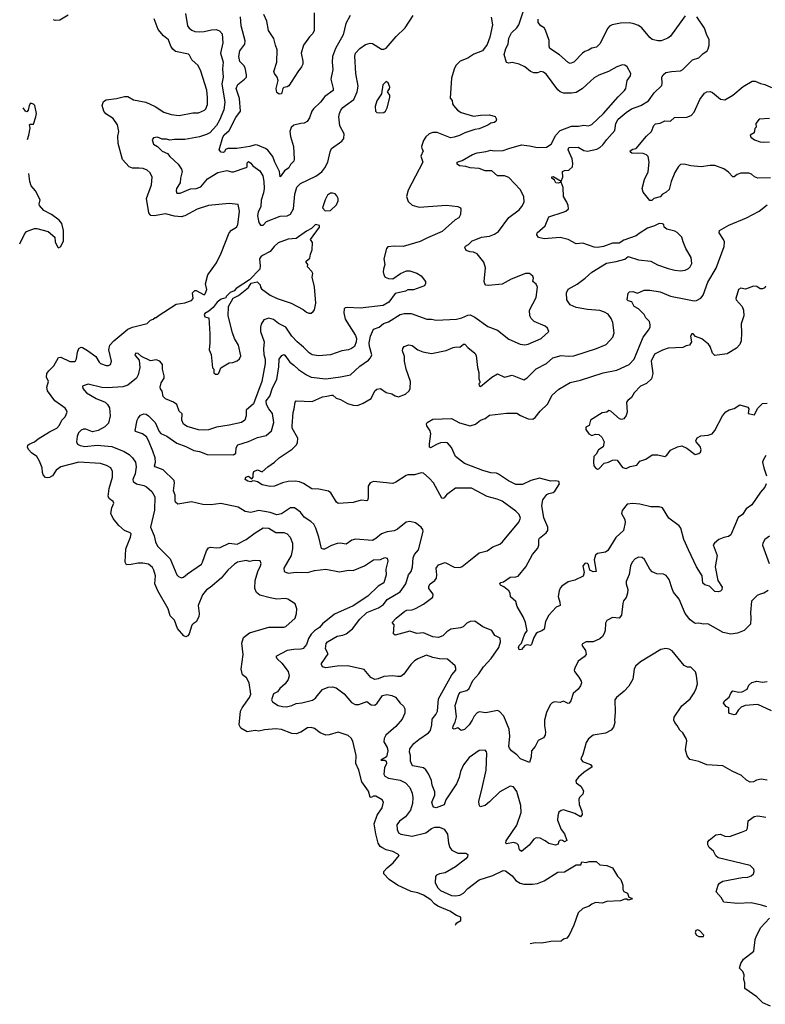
# Model space of a CAD drawing. Extents: x 2087054 to 2277909, y 548907 to 753496.
# Tile 129 of 256: x 2104154 to 2110709, y 622346 to 631009. Entities that reach past the tile are written whole.
import ezdxf

# ---------------------------------------------------------------- set-up
doc = ezdxf.new("R2010")
doc.units = 0

msp = doc.modelspace()

# ---------------------------------------------------------------- linework, layer by layer
at = {"layer": '0CON20XD'}
for points in [[(2105325, 627212.9), (2105287.6, 627307.6), (2105269.1, 627339.1), (2105234.6, 627364.6), (2105173.3, 627385), (2105168.8, 627395), (2105186, 627485), (2105195, 627503.3), (2105215, 627528.8), (2105245, 627542), (2105265, 627537.5), (2105285, 627524.2), (2105344, 627465), (2105379.2, 627385), (2105395, 627367.5), (2105448.8, 627345), (2105534.6, 627284.6), (2105615, 627254.5), (2105685, 627217.5), (2105735, 627208.8), (2105802.6, 627182.6), (2106035, 627179.5), (2106052.8, 627195), (2106058.2, 627241.8), (2106072.4, 627267.6), (2106165, 627297.1), (2106245, 627333.8), (2106321.2, 627351.2), (2106367.6, 627392.4), (2106387.1, 627465), (2106376.7, 627545), (2106344.1, 627584.1), (2106324.7, 627625), (2106321.1, 627655), (2106352.3, 627697.7), (2106375, 627771.4), (2106413.8, 627845), (2106432.4, 627955), (2106435, 628023.3), (2106457.5, 628055), (2106475, 628062.9), (2106485, 628056.9), (2106527.5, 627995), (2106565, 627970.5), (2106605, 627931.1), (2106675, 627884.4), (2106717.5, 627865), (2106845, 627849.2), (2106975, 627865.7), (2107062.5, 627885), (2107145, 627961.1), (2107221.4, 628015), (2107239.4, 628035), (2107250.3, 628059.7), (2107228.7, 628135), (2107227.2, 628165), (2107238.4, 628225), (2107263.1, 628286.9), (2107314.5, 628305.5), (2107353.3, 628335), (2107395, 628350), (2107497.5, 628415), (2107535, 628423.2), (2107595, 628423.8), (2107734.3, 628375.7), (2107775, 628375.6), (2107815, 628366.5), (2107995.4, 628374.6), (2108040, 628385), (2108095, 628410.5), (2108115, 628411.5), (2108155, 628391.1), (2108269.8, 628309.8), (2108355, 628277.5), (2108455, 628197.1), (2108555, 628153.1), (2108595, 628148.6), (2108625, 628155.6), (2108738.8, 628205), (2108807.5, 628265), (2108795, 628296.7), (2108772.7, 628312.7), (2108676.2, 628355), (2108650.9, 628380.9), (2108639.2, 628405), (2108637.1, 628455), (2108695.5, 628565), (2108705.5, 628655), (2108695, 628681.2), (2108666.7, 628705), (2108670, 628735), (2108664.2, 628754.2), (2108635.7, 628775.7), (2108600, 628775), (2108475, 628727.8), (2108395, 628681.9), (2108275, 628670), (2108253.3, 628673.3), (2108242, 628685), (2108237.5, 628705), (2108247.8, 628825), (2108234.4, 628875), (2108175, 628948), (2108145, 628962.5), (2108115.8, 628965.8), (2108079.3, 628979.3), (2108066.2, 629005), (2108072.4, 629017.6), (2108098.6, 629031.4), (2108130.8, 629065), (2108165, 629074.7), (2108215, 629094.5), (2108285, 629104.4), (2108328, 629122), (2108362.5, 629145), (2108455, 629268.6), (2108544, 629335), (2108570, 629365), (2108588, 629405), (2108586.2, 629455), (2108554.2, 629515), (2108455, 629620), (2108415, 629635.5), (2108355, 629636.4), (2108305, 629680), (2108245, 629680.3), (2108195, 629700.4), (2108115.5, 629705.5), (2108075, 629718.1), (2108020, 629725), (2107999.3, 629739.3), (2108000, 629755), (2108045, 629771.2), (2108135, 629823.1), (2108175, 629839.4), (2108255, 629848.6), (2108295, 629860), (2108325, 629854.3), (2108405, 629859.5), (2108453.3, 629875), (2108565, 629908.1), (2108635, 629900.8), (2108706.1, 629883.9), (2108785, 629887.5), (2108826, 629915), (2108867.4, 629992.6), (2108905, 630035.5), (2109005, 630072.5), (2109067.4, 630072.6), (2109115, 630080.8), (2109155, 630075.8), (2109185, 630085.8), (2109287.3, 630185), (2109415, 630330.5), (2109470.8, 630385), (2109484, 630405), (2109494, 630475), (2109522.9, 630515), (2109527.5, 630535), (2109493.9, 630593.9), (2109475, 630610), (2109455, 630613.3), (2109404.4, 630595.6), (2109330, 630555), (2109245, 630521.4), (2109205, 630498.6), (2109171.5, 630468.5), (2109098.1, 630401.9), (2109045, 630369.1), (2109005, 630362.1), (2108935, 630363.6), (2108905.2, 630375.2), (2108885, 630391.2), (2108785, 630525.7), (2108758.3, 630548.3), (2108735, 630554.4), (2108705, 630542.9), (2108675, 630542.9), (2108643.6, 630553.6), (2108595.4, 630595.4), (2108545, 630619.2), (2108485, 630634), (2108455, 630626), (2108433, 630633), (2108414.5, 630704.5), (2108427.5, 630755), (2108448.8, 630795), (2108453.8, 630846.2), (2108477.1, 630892.9), (2108525, 630938.9), (2108542.7, 630965), (2108593.6, 631115)], [(2104581.3, 631048.7), (2104505.5, 631004.5), (2104465, 631001.1), (2104449.5, 631009.5)], [(2105612, 631065), (2105630, 630955), (2105643.8, 630935), (2105668.5, 630918.5), (2105695, 630906.7), (2105735, 630902.2), (2105775, 630904.5), (2105841.3, 630921.3), (2105882.2, 630922.2), (2105911.4, 630911.4), (2105932.9, 630885), (2105940.9, 630805), (2105920.6, 630715), (2105943.2, 630635), (2105936.4, 630576.4), (2105942.5, 630505), (2105930.3, 630445), (2105957.3, 630285), (2105950, 630215), (2105911.4, 630125), (2105885, 630079.6), (2105825.5, 630015), (2105795, 629998.5), (2105735, 629978.1), (2105605, 629954.4), (2105515, 629956.7), (2105475, 629948.8), (2105445, 629957.5), (2105405, 629959.5), (2105365, 629976.2), (2105330, 629970), (2105317.6, 629952.4), (2105329.4, 629915), (2105365, 629892.7), (2105405, 629851.6), (2105452, 629832), (2105473.3, 629805), (2105547.4, 629737.4), (2105577.7, 629695), (2105582, 629675), (2105567.3, 629615), (2105565.4, 629575), (2105532.3, 629525), (2105528.2, 629505), (2105535, 629484.4), (2105565, 629482.2), (2105655, 629520), (2105705, 629525.4), (2105745, 629540), (2105805, 629608.1), (2105894.7, 629665.3), (2105975, 629683.3), (2106015, 629670.6), (2106035, 629672.2), (2106145, 629709.2), (2106153.8, 629715), (2106155, 629750), (2106165, 629761.2), (2106185, 629748), (2106202.2, 629722.2), (2106265, 629679.2), (2106291.1, 629635), (2106301.2, 629585), (2106303.1, 629525), (2106297.7, 629485), (2106278, 629422), (2106274.4, 629365), (2106250, 629315), (2106244.1, 629285), (2106255, 629223.8), (2106272.3, 629202.3), (2106295, 629201.8), (2106325, 629233.6), (2106445, 629280.9), (2106505, 629284.6), (2106535, 629297.8), (2106560, 629345), (2106572, 629475), (2106589.4, 629535), (2106621.9, 629568.1), (2106758.3, 629631.7), (2106809.9, 629670.1), (2106836.2, 629705), (2106862.3, 629755), (2106882.1, 629847.9), (2106894.5, 629875.5), (2106985, 629942), (2107002.5, 629965), (2107006, 630005), (2106968.6, 630075), (2106958.6, 630155), (2106964.4, 630185), (2106978, 630212), (2106995, 630235.7), (2107019.2, 630255), (2107092.3, 630307.7), (2107122.1, 630375), (2107130, 630425), (2107108.8, 630535), (2107101.1, 630688.9), (2107106.9, 630715), (2107143, 630757), (2107195, 630790.8), (2107235, 630804), (2107255, 630800), (2107335, 630750.8), (2107355, 630749.2), (2107375, 630758), (2107465, 630862), (2107543, 630937), (2107614.2, 631045)], [(2107059.2, 631045), (2107022.5, 630975), (2106997.7, 630875), (2106930, 630755), (2106903.8, 630685), (2106901.1, 630635), (2106907.9, 630572.1), (2106888.8, 630485), (2106910.8, 630405), (2106910.8, 630385), (2106837.3, 630332.7), (2106797.4, 630282.6), (2106735.6, 630225), (2106721.9, 630205), (2106702.9, 630145), (2106682.5, 630115), (2106655, 630098.5), (2106625, 630097.1), (2106565, 630081.1), (2106539.7, 630060.3), (2106528.9, 630025), (2106535, 629982.5), (2106560.4, 629895), (2106567.2, 629782.8), (2106564.3, 629765), (2106535.4, 629734.6), (2106520, 629705), (2106481.5, 629678.5), (2106445, 629628), (2106436.8, 629675), (2106396, 629756), (2106379.6, 629805), (2106335, 629860), (2106315, 629876.2), (2106245, 629906.5), (2106225, 629908.5), (2106175.9, 629894.1), (2106063.3, 629876.7), (2105983.7, 629876.3), (2105964, 629866), (2105954.4, 629845.6), (2105945, 629840), (2105924, 629845), (2105907.8, 629865), (2105938.5, 629975), (2105952.2, 629995), (2105996, 630034), (2106055, 630147.5), (2106095.5, 630205), (2106085.3, 630315), (2106057.5, 630405), (2106071.2, 630438.8), (2106131.4, 630485), (2106147.3, 630505), (2106148.5, 630525), (2106135, 630586.2), (2106125.6, 630605), (2106090.2, 630640.2), (2106080.6, 630685), (2106089.4, 630735), (2106134.2, 630795), (2106135.8, 630824.2), (2106101.2, 630955), (2106095.4, 631035)], [(2108300.3, 631030.3), (2108310.6, 630965), (2108287.1, 630855), (2108265, 630791.2), (2108222.5, 630735), (2108146.2, 630705), (2108095, 630672.2), (2108026.6, 630643.4), (2107988, 630605), (2107972.5, 630575), (2107950, 630495), (2107938.3, 630318.3), (2107957, 630297), (2107958.3, 630268.3), (2107967.5, 630255), (2108004.1, 630214.1), (2108035, 630192), (2108145, 630161.2), (2108205, 630170), (2108285, 630171.2), (2108335, 630156.7), (2108345.9, 630134.1), (2108340, 630115), (2108325, 630103.8), (2108295, 630100), (2108269.7, 630080.3), (2108195, 630048), (2108155, 630041.9), (2108066.9, 630013.1), (2108020.8, 629990.8), (2107975, 629974.7), (2107940.8, 629970.8), (2107825, 630015.8), (2107785, 630017.5), (2107753.8, 630005), (2107725, 629978), (2107705, 629946.7), (2107687.5, 629895), (2107689.2, 629875), (2107700, 629855), (2107681.7, 629808.3), (2107698.1, 629755), (2107569.1, 629510.9), (2107556, 629455), (2107569.5, 629409.5), (2107605, 629376.2), (2107665, 629361.1), (2107905, 629378), (2108006.1, 629366.1), (2108030, 629355), (2108033.3, 629345), (2108028.8, 629295), (2108015, 629266.7), (2107982.7, 629247.3), (2107868, 629145), (2107739.6, 629090.4), (2107675, 629059.1), (2107525, 629013.1), (2107445, 629017.1), (2107390, 629010), (2107377.8, 628995), (2107355.5, 628905), (2107363.4, 628856.6), (2107351.1, 628815), (2107350.9, 628790.9), (2107354.3, 628764.3), (2107366.7, 628745), (2107395, 628731.4), (2107435, 628728.8), (2107503.2, 628776.8), (2107555, 628800.8), (2107585, 628799.4), (2107645, 628780), (2107684, 628755), (2107721.2, 628705), (2107723, 628687), (2107713, 628667), (2107615, 628631.9), (2107567, 628633), (2107545, 628621.2), (2107455, 628600), (2107400, 628525), (2107348.8, 628495), (2107148.3, 628471.7), (2107031.9, 628478.1), (2107015.8, 628474.2), (2107005.8, 628464.2), (2107005, 628430), (2107015.6, 628375), (2107105, 628232), (2107115.3, 628205.3), (2107113.5, 628175), (2107098.9, 628135), (2107071.2, 628115), (2107045, 628103.6), (2106985, 628094.5), (2106885, 628060), (2106785, 628052.5), (2106725, 628061.2), (2106698.5, 628078.5), (2106649.5, 628129.5), (2106593.3, 628175), (2106547.1, 628225), (2106492.7, 628302.7), (2106430, 628335), (2106385, 628372.5), (2106345, 628382.5), (2106300.5, 628369.5), (2106278.2, 628331.8), (2106270.9, 628305), (2106269.6, 628265), (2106302.9, 628175), (2106296.2, 628113.8), (2106300.8, 628065)], [(2106741.7, 631068.3), (2106743.3, 630915), (2106730.7, 630889.3), (2106701.2, 630858.8), (2106650, 630785), (2106629.4, 630715), (2106642.9, 630645), (2106642.2, 630617.8), (2106632.2, 630595), (2106598.7, 630551.3), (2106521.2, 630428.8), (2106505, 630418), (2106475, 630413.3), (2106466.7, 630405), (2106455, 630357.5), (2106435, 630353.8), (2106415, 630370), (2106410, 630405), (2106427.5, 630475), (2106418, 630505), (2106393.1, 630535), (2106388.9, 630555), (2106414.5, 630635.5), (2106418.8, 630745), (2106401.4, 630785), (2106388.6, 630845), (2106341.2, 630915), (2106325.8, 630995), (2106301.5, 631055)], [(2106335, 627076.2), (2106394.3, 627115.7), (2106436, 627155), (2106548.1, 627231.9), (2106583.1, 627265), (2106595.6, 627285), (2106598.9, 627328.9), (2106550.8, 627415), (2106548, 627435), (2106557, 627553), (2106567.1, 627585), (2106574.4, 627645), (2106583.3, 627655), (2106725, 627650.6), (2106815, 627692.5), (2106855, 627695.7), (2106895, 627707.1), (2106906.2, 627705), (2106935, 627680.6), (2106975, 627668.6), (2107035, 627632.2), (2107085, 627617.5), (2107124.3, 627615.7), (2107174.3, 627635.7), (2107244, 627675), (2107275.8, 627744.2), (2107295, 627760), (2107325, 627763.8), (2107375, 627728), (2107425, 627716.7), (2107455, 627700), (2107485, 627692.5), (2107545, 627713.3), (2107577.3, 627742.7), (2107585.8, 627765), (2107590, 627825), (2107552.9, 627935), (2107537.5, 628005), (2107536, 628045), (2107518.6, 628095), (2107522, 628115), (2107535, 628133.8), (2107575, 628148), (2107605, 628144), (2107655.7, 628105.7), (2107697.9, 628087.9), (2107775, 628071.4), (2107902.3, 628097.7), (2107965, 628125.8), (2107995, 628130.8), (2108025, 628127.5), (2108054.5, 628155.5), (2108066.7, 628155), (2108094.3, 628124.3), (2108155, 628076.7), (2108165.8, 628055.8), (2108177.9, 627947.9), (2108189.2, 627905), (2108189.3, 627849.3), (2108200, 627825), (2108200, 627815), (2108190, 627805), (2108195, 627790), (2108205, 627782.5), (2108305, 627864), (2108355, 627893.8), (2108415, 627863.6), (2108483.2, 627883.2), (2108585, 627842), (2108615, 627858.8), (2108693.6, 627936.4), (2108785, 627985.6), (2108841.2, 628035), (2108915, 628055.5), (2108975, 628049.5), (2109025, 628051.9), (2109224.6, 628115.4), (2109309.6, 628150.4), (2109370, 628215), (2109380, 628255), (2109369.2, 628345), (2109355, 628380), (2109327.4, 628417.4), (2109296.7, 628436.7), (2109255, 628450.8), (2109145, 628460), (2109045, 628476.5), (2108995, 628500), (2108965.5, 628545), (2108962.7, 628605), (2108975, 628639.2), (2109055, 628681.9), (2109124.5, 628735.5), (2109185, 628787.5), (2109312, 628868), (2109397.9, 628882.1), (2109475, 628903.3), (2109505, 628926.7), (2109595, 628895.7), (2109703.4, 628883.4), (2109761.7, 628851.7), (2109855, 628819.4), (2109915, 628805.7), (2109965, 628800), (2110005, 628805.7), (2110035, 628819.2), (2110049.2, 628835), (2110062.5, 628865), (2110058.3, 628918.3), (2110011.9, 628995), (2109986.5, 629055), (2109976.9, 629096.9), (2109935, 629137.5), (2109915, 629148.9), (2109842.5, 629165), (2109821.2, 629185), (2109816.8, 629206.8), (2109804.5, 629214.5), (2109777.1, 629217.1), (2109735, 629194.4), (2109675, 629174.5), (2109601.7, 629128.3), (2109575, 629107.8), (2109465, 629070), (2109425, 629044.4), (2109365, 629044.3), (2109286.4, 629013.6), (2109234.5, 629005.5), (2109205, 629007.8), (2109105, 629041.9), (2109045, 629037.8), (2108975, 629076.5), (2108905, 629093.6), (2108765, 629081.4), (2108713.9, 629093.9), (2108700, 629115), (2108704, 629135), (2108772.9, 629195), (2108805, 629274.2), (2108933.3, 629315), (2108956.2, 629325), (2108978, 629345), (2108975.7, 629375), (2108965, 629403.3), (2108933.9, 629453.9), (2108932.5, 629532.5), (2108915, 629580), (2108887.7, 629572.3), (2108867.5, 629575), (2108857, 629597), (2108832.5, 629615), (2108833.8, 629626.2), (2108845, 629629.2), (2108915, 629590), (2108928.1, 629625), (2108926.7, 629675), (2108945, 629683.8), (2108982.5, 629685), (2109013.3, 629715), (2109016.1, 629743.9), (2109010, 629785), (2108975.8, 629865), (2108982.5, 629885), (2109065, 629887.8), (2109115, 629858.9), (2109145, 629853.5), (2109228.6, 629871.4), (2109255, 629885.6), (2109281.5, 629908.5), (2109315, 629955.7), (2109387, 630033), (2109393.9, 630095), (2109416.7, 630135), (2109485.8, 630194.2), (2109534.3, 630225.7), (2109616.4, 630253.7), (2109683.1, 630295), (2109732.7, 630365), (2109799.1, 630430.9), (2109803.5, 630446.5), (2109800.6, 630505), (2109811.8, 630525), (2109835, 630543.8), (2109885.6, 630554.4), (2109965, 630560), (2109985, 630570), (2110068, 630655), (2110125, 630672.5), (2110160.4, 630709.6), (2110197.5, 630735), (2110207, 630753), (2110216.7, 630785), (2110216.2, 630835), (2110194.2, 630874.2), (2110176, 630935), (2110106.2, 631035)], [(2110005, 631043.3), (2109875, 630864), (2109852.4, 630847.6), (2109795, 630824.5), (2109765, 630823.8), (2109715, 630836.2), (2109693.9, 630853.9), (2109625, 630937.1), (2109595, 630957.1), (2109553.4, 630973.4), (2109515, 630981.9), (2109435, 630980), (2109362.5, 630965), (2109338.3, 630951.7), (2109323.8, 630935), (2109253.7, 630796.3), (2109225, 630767.1), (2109185, 630759.2), (2109155, 630740), (2109121.3, 630728.7), (2109101.2, 630715), (2109025, 630636.2), (2108995, 630623.8), (2108975, 630634), (2108900.5, 630700.5), (2108815.7, 630755.7), (2108808, 630775), (2108810, 630825), (2108777.8, 630917.8), (2108765, 630938.8), (2108735, 630956), (2108711.4, 630985), (2108712.7, 631015)], [(2107988.4, 623041.2), (2107986, 623045), (2107997.5, 623062.5), (2108031.2, 623085), (2108033, 623113), (2107995, 623128), (2107935, 623164.3), (2107829.3, 623209.3), (2107799.9, 623229.9), (2107767.3, 623265), (2107705, 623306.8), (2107655, 623326.7), (2107595, 623340), (2107475.3, 623395.3), (2107403.1, 623445), (2107356.7, 623495), (2107356.7, 623515), (2107383.4, 623546.6), (2107438, 623592), (2107490, 623655), (2107478.3, 623668.3), (2107435, 623690), (2107375, 623705.6), (2107339.2, 623725), (2107324.4, 623735), (2107305.6, 623765), (2107284.4, 623845), (2107270.9, 623935), (2107298.2, 624011.8), (2107339.4, 624075), (2107352, 624125), (2107340, 624145), (2107285, 624176.7), (2107265, 624176.7), (2107245, 624165.7), (2107235, 624170), (2107220.5, 624220.5), (2107162.5, 624305), (2107135.5, 624405), (2107109.4, 624465), (2107112.9, 624535), (2107082.3, 624662.3), (2107069.2, 624689.2), (2107041.7, 624711.7), (2106955, 624740), (2106875, 624715.8), (2106845, 624714.2), (2106795, 624734.2), (2106745, 624772), (2106715, 624782.5), (2106685, 624777.5), (2106625, 624740.6), (2106585, 624727.1), (2106545, 624730), (2106455, 624762.9), (2106405, 624770), (2106305, 624762.5), (2106255, 624750.8), (2106225, 624755.6), (2106155, 624742.5), (2106096.7, 624775), (2106084.2, 624805), (2106095.6, 624925), (2106108.9, 624955), (2106174, 625045), (2106186, 625075), (2106172, 625175), (2106148.3, 625218.3), (2106114, 625245), (2106101.4, 625295), (2106120, 625425), (2106106.1, 625523.9), (2106121.2, 625575), (2106175, 625615.8), (2106345, 625664), (2106475, 625664.2), (2106495, 625670.8), (2106576.1, 625743.9), (2106588.8, 625785), (2106590, 625825), (2106575, 625870), (2106511.7, 625911.7), (2106486.9, 625916.9), (2106415, 625912.2), (2106355, 625921.9), (2106265, 625946.9), (2106235, 625970), (2106221.5, 626005), (2106223.5, 626075), (2106248.1, 626155), (2106272, 626205), (2106275.8, 626225.8), (2106267.3, 626247.3), (2106215, 626250), (2106175, 626243.3), (2106145, 626251.2), (2106070, 626235), (2106041.7, 626218.3), (2105985, 626166), (2105926.2, 626095), (2105827.2, 626012.8), (2105795.6, 625994.4), (2105760.2, 625949.8), (2105724.2, 625855), (2105732.5, 625785), (2105730, 625755), (2105705, 625710), (2105677.5, 625695), (2105667.7, 625682.3), (2105644.5, 625605.5), (2105631.8, 625588.2), (2105615, 625578.6), (2105597, 625587), (2105541.8, 625651.8), (2105515, 625726.7), (2105475.6, 625765.6), (2105458.1, 625825), (2105368.2, 625985), (2105342.2, 626045), (2105346.9, 626115), (2105334.4, 626165), (2105320.5, 626190.5), (2105285, 626217.5), (2105235, 626228.5), (2105195, 626228.5), (2105132.5, 626215), (2105093.8, 626213.8), (2105080.5, 626235), (2105087.5, 626355), (2105129.2, 626455), (2105134.3, 626485), (2105125.4, 626495.4), (2105075, 626514.7), (2105025, 626559.7), (2104975, 626620), (2104954.8, 626665), (2104964.2, 626715.8), (2104982, 626755), (2104975, 626768.8), (2104943, 626793), (2104932.7, 626815), (2104940, 626885), (2104970.6, 626985), (2104970, 627035), (2104953.8, 627065), (2104918, 627088), (2104865, 627105.6), (2104675, 627116.7), (2104515, 627074.2), (2104475.4, 627044.6), (2104440.9, 626995), (2104415, 626981.1), (2104395, 626977.3), (2104381.8, 626981.8), (2104361.5, 627005), (2104355.3, 627025.3), (2104350.7, 627065), (2104327.5, 627125), (2104305, 627165.5), (2104257.9, 627197.9), (2104234.4, 627225), (2104223.3, 627245), (2104225.4, 627264.6), (2104236, 627275), (2104285, 627294.4), (2104315, 627321.9), (2104415, 627384.4), (2104481.4, 627415), (2104505, 627442.5), (2104525.6, 627485), (2104554.3, 627515), (2104570.8, 627555), (2104566, 627575), (2104552.6, 627592.6), (2104461.9, 627655), (2104399.4, 627745), (2104393, 627777), (2104407.5, 627825), (2104388.6, 627865), (2104391.9, 627895), (2104409.3, 627920.7), (2104455, 627964), (2104495, 628037.8), (2104515, 628041.5), (2104595, 628003.3), (2104635, 628002.2), (2104645, 628007.5), (2104654.4, 628025), (2104660.5, 628085), (2104675, 628115.8), (2104695, 628128), (2104705, 628126), (2104748.9, 628098.9), (2104823.8, 628045), (2104851.2, 627995), (2104863.3, 627985), (2104915, 627966.2), (2104935, 627966.7), (2104952.5, 627975), (2104962, 628005), (2104938.6, 628105), (2104946, 628145), (2104981.2, 628185), (2105104.6, 628285.4), (2105145.4, 628304.6), (2105275, 628337.5), (2105303.9, 628366.1), (2105327, 628373), (2105345, 628390), (2105355, 628390), (2105370, 628405), (2105530, 628505), (2105605, 628517.5), (2105665, 628540), (2105680, 628555), (2105673, 628607), (2105693, 628627), (2105705, 628627.5), (2105775, 628590), (2105785, 628597.5), (2105800, 628635), (2105786.4, 628686.4), (2105808.1, 628765), (2105885, 628870), (2105925.3, 628954.7), (2105995.8, 629135), (2106015, 629158.5), (2106058.9, 629185), (2106072.2, 629205), (2106087.1, 629325), (2106075, 629382.5), (2105995, 629392), (2105814.5, 629375.5), (2105715, 629342.9), (2105606.2, 629285), (2105574.6, 629275.4), (2105515, 629280), (2105435, 629301.5), (2105335, 629283.8), (2105307.1, 629287.1), (2105289.2, 629309.2), (2105269.5, 629435), (2105311.9, 629555), (2105318.8, 629625), (2105302.3, 629662.3), (2105275, 629686.2), (2105240.3, 629700.3), (2105205, 629703.3), (2105145, 629704.4), (2105115, 629715.7), (2105058.7, 629778.7), (2105018.7, 629918.7), (2105016.5, 629985), (2105024.4, 630025), (2105013.4, 630083.4), (2104975, 630141.2), (2104912.5, 630182.5), (2104893.9, 630203.9), (2104878.2, 630255), (2104889.5, 630290.5), (2104915, 630304.3), (2105005, 630316), (2105075, 630334.2), (2105105, 630334), (2105155, 630304.3), (2105263.9, 630283.9), (2105345, 630246), (2105420, 630195), (2105485, 630174.4), (2105555, 630165.7), (2105675, 630188.6), (2105725, 630191.1), (2105777.6, 630212.4), (2105790, 630225), (2105805.5, 630264.5), (2105804.3, 630325), (2105797.9, 630387.9), (2105745.8, 630555.8), (2105723.3, 630605), (2105666.2, 630655), (2105647.5, 630697.5), (2105637.3, 630707.3), (2105525, 630730), (2105499.3, 630749.2), (2105482.7, 630775), (2105461.4, 630831.4), (2105417.9, 630867.9), (2105372.2, 630922.2), (2105335, 631016.7)], [(2107315, 630188.8), (2107355, 630193.8), (2107370, 630205), (2107385.9, 630234.1), (2107408.8, 630325), (2107406.7, 630345), (2107387.5, 630375), (2107405, 630400), (2107406.7, 630415), (2107392.5, 630455), (2107375, 630466.7), (2107346.7, 630435), (2107334.1, 630355.9), (2107293.3, 630296.7), (2107278.8, 630245), (2107283.3, 630205), (2107293.9, 630193.9), (2107315, 630188.8)], [(2110755, 629618.8), (2110644.4, 629614.4), (2110615, 629626.2), (2110589.4, 629649.4), (2110565, 629659.2), (2110495, 629658), (2110463, 629647), (2110435, 629626.2), (2110425, 629626.2), (2110385, 629668), (2110345, 629698), (2110266.8, 629726.8), (2110225, 629727.8), (2110145, 629715.5), (2110055, 629724.5), (2109995, 629738.6), (2109965, 629736), (2109945, 629716.7), (2109912.9, 629665), (2109882.2, 629585), (2109864.3, 629515), (2109838.3, 629491.7), (2109805.5, 629474.5), (2109785, 629452), (2109730, 629435), (2109711.7, 629418.3), (2109695, 629420), (2109635, 629490.6), (2109626.9, 629523.1), (2109646.8, 629603.2), (2109679.7, 629670.3), (2109687.5, 629755), (2109680.6, 629805), (2109665, 629820.6), (2109635, 629831.1), (2109535, 629836.2), (2109523.3, 629845), (2109521.2, 629855), (2109545, 629871.4), (2109575, 629876.2), (2109664.4, 629985.6), (2109710, 630025), (2109730.3, 630079.7), (2109745, 630092), (2109785, 630100), (2109825, 630120), (2109875, 630115.7), (2109910.9, 630149.1), (2110018.8, 630151.2), (2110057.5, 630165), (2110083.3, 630195), (2110132.7, 630307.3), (2110175, 630364.2), (2110195, 630374), (2110225, 630376.2), (2110245, 630370), (2110315, 630310.8), (2110355, 630304.3), (2110425, 630345.8), (2110515, 630422.9), (2110595, 630469.2), (2110619.7, 630469.7), (2110667.7, 630447.7), (2110705, 630440), (2110765, 630414.2)], [(2104222.1, 629954.1), (2104235.5, 629994.5), (2104246.7, 630055), (2104240, 630085), (2104245, 630090), (2104275, 630090), (2104296.2, 630155), (2104300, 630185), (2104287.5, 630255), (2104275, 630267.5), (2104250, 630275), (2104237.5, 630255), (2104227, 630213), (2104215, 630200), (2104203.6, 630203.6), (2104185.2, 630232.6)], [(2110745, 630140.6), (2110655, 630133.3), (2110627.5, 630095), (2110630, 630065), (2110618.3, 630051.7), (2110612.5, 630015), (2110577, 629993), (2110582, 629975), (2110615, 629951.4), (2110665, 629934), (2110691.4, 629931.4), (2110746, 629934)], [(2104153.8, 629038.4), (2104195, 629122.5), (2104212.5, 629145), (2104285, 629171.2), (2104305, 629171.2), (2104405, 629146.7), (2104463.3, 629095), (2104464.3, 629055), (2104485, 629010), (2104495, 629002.9), (2104514, 629015), (2104540, 629065), (2104538.1, 629155), (2104525, 629216.2), (2104501.2, 629245), (2104433.8, 629295), (2104365, 629330), (2104327.1, 629375), (2104324, 629386), (2104332.5, 629425), (2104293.3, 629505), (2104255, 629547.5), (2104243.1, 629585), (2104233.2, 629657.5)], [(2106838.3, 629328.3), (2106885, 629330), (2106939.3, 629380.7), (2106953.3, 629415), (2106953.3, 629435), (2106940.7, 629460.7), (2106926.1, 629476.1), (2106905, 629483.8), (2106885, 629483.3), (2106860, 629465), (2106840, 629425), (2106817.5, 629355), (2106838.3, 629328.3)], [(2110010.9, 628550.9), (2110085, 628537.1), (2110105, 628539.2), (2110141.7, 628558.3), (2110164.5, 628585.5), (2110205, 628698.8), (2110276.2, 628823.8), (2110348.8, 629015), (2110350, 629055), (2110343.3, 629075), (2110303.8, 629135), (2110306.7, 629155), (2110388.3, 629201.7), (2110544.3, 629265.7), (2110655.7, 629324.3), (2110725, 629381.2)], [(2105895, 627890), (2105905, 627900), (2105923.6, 627946.4), (2105995, 627990), (2106027, 627993), (2106065, 628007.5), (2106087.5, 628025), (2106099.3, 628050.7), (2106078.8, 628145), (2106043, 628203), (2106023.3, 628255), (2105988, 628405), (2105990, 628485), (2106032, 628558), (2106076.1, 628583.9), (2106165.9, 628654.1), (2106189.5, 628690.5), (2106241.7, 628701.7), (2106267, 628677), (2106270, 628655), (2106280.5, 628640.5), (2106355.8, 628585.8), (2106416.8, 628556.8), (2106540, 628515), (2106645, 628458.8), (2106675, 628436.7), (2106697, 628427), (2106715, 628427.5), (2106735, 628441.2), (2106745, 628456.7), (2106758.9, 628515), (2106745, 628660), (2106726, 628745), (2106730, 628775), (2106721.2, 628795), (2106683.8, 628835), (2106686.4, 628856.4), (2106673.3, 628875), (2106673.3, 628885), (2106705, 628910), (2106710, 628945), (2106726.2, 628985), (2106729.3, 629049.3), (2106710, 629075), (2106790, 629185), (2106788.3, 629198.3), (2106753.9, 629206.1), (2106718.3, 629171.7), (2106675, 629148), (2106585.9, 629084.1), (2106515, 629077.5), (2106426.2, 629045), (2106392, 629015), (2106355, 628970), (2106287.5, 628935), (2106275, 628922.5), (2106262.5, 628905), (2106267.5, 628845), (2106263.8, 628815), (2106175, 628720), (2106057, 628643), (2106040, 628625), (2106005, 628610), (2105970, 628575), (2105965, 628562.5), (2105925, 628550), (2105890, 628525), (2105855, 628477.5), (2105816.2, 628443.8), (2105782.5, 628425), (2105776.7, 628415), (2105782.5, 628395), (2105816.7, 628385), (2105826.1, 628246.1), (2105826.7, 628165), (2105820, 628105), (2105837.5, 628065), (2105850, 627945), (2105860, 627935), (2105861.7, 627901.7), (2105875, 627890), (2105895, 627890)], [(2110715.6, 626925), (2110705, 626896.7), (2110667.4, 626852.6), (2110589.7, 626740.3), (2110542.5, 626705), (2110510, 626655), (2110471.2, 626628.8), (2110405, 626476.7), (2110385, 626462), (2110343.8, 626453.8), (2110300, 626435), (2110263.3, 626405), (2110252.3, 626387.7), (2110287.1, 626295), (2110268.6, 626195), (2110292.8, 626075), (2110330, 626015), (2110326.6, 625993.4), (2110315, 625980), (2110294.5, 625974.5), (2110265, 625978.5), (2110220, 626025), (2110176.7, 626036.7), (2110160.8, 626050.8), (2110154, 626115), (2110105.6, 626195.6), (2110033.5, 626345), (2109994.4, 626435), (2109966, 626535), (2109953.3, 626555), (2109862.1, 626622.1), (2109804.4, 626714.4), (2109775, 626724.3), (2109702.6, 626722.6), (2109607.6, 626747.6), (2109545, 626754), (2109495, 626746.7), (2109449.5, 626690.5), (2109444, 626665), (2109473, 626613), (2109478.6, 626585), (2109462.9, 626515), (2109396, 626454), (2109325, 626340), (2109305, 626324), (2109235, 626312.5), (2109215, 626297.5), (2109204.4, 626255.6), (2109221.2, 626155), (2109195, 626152.7), (2109165.8, 626165), (2109155.8, 626215), (2109145, 626225.8), (2109125, 626228.8), (2109104, 626205), (2109116, 626145), (2109107.7, 626112.3), (2109035, 626077.5), (2108975, 626064), (2108921.2, 626025), (2108905, 626006.2), (2108895.8, 625985), (2108889.2, 625935), (2108904, 625885), (2108905.9, 625854.1), (2108869.5, 625840.5), (2108805, 625770), (2108775.8, 625715), (2108763.9, 625646.1), (2108745, 625631.2), (2108705, 625618.8), (2108695, 625610), (2108675, 625573.3), (2108655, 625511.2), (2108645, 625504), (2108615, 625508.8), (2108596.4, 625503.6), (2108565, 625466.7), (2108544.2, 625464.2), (2108540, 625485), (2108545, 625503.3), (2108566.2, 625523.8), (2108594, 625605), (2108616.8, 625633.2), (2108601.4, 625705), (2108581.4, 625755), (2108528.6, 625845), (2108515, 625890), (2108470.3, 625930.3), (2108466.5, 625965), (2108455.7, 625985), (2108410, 626020), (2108380, 626035), (2108376.7, 626045), (2108385, 626056.7), (2108406.1, 626063.9), (2108465, 626103.8), (2108515, 626106.2), (2108535.8, 626114.2), (2108603.9, 626196.1), (2108661.1, 626305), (2108710.7, 626359.3), (2108717.8, 626385), (2108717.1, 626435), (2108725, 626448.8), (2108782.5, 626495), (2108797.8, 626515), (2108796.7, 626545), (2108763.2, 626626.8), (2108745.4, 626735), (2108754.7, 626785.3), (2108789.4, 626830.6), (2108805, 626840.6), (2108845, 626849.4), (2108859.4, 626860.6), (2108898.5, 626925), (2108894, 626945), (2108867.9, 626952.1), (2108825, 626950), (2108725, 626975.3), (2108648, 626955), (2108575, 626920.4), (2108515, 626920.7), (2108451.8, 626951.8), (2108365, 627011.5), (2108345, 627018.9), (2108295, 627022.7), (2108225, 627043.3), (2108064.2, 627104.2), (2107984.7, 627164.7), (2107950.6, 627245), (2107913.8, 627285), (2107895, 627290.5), (2107853.3, 627285), (2107817.4, 627272.6), (2107765, 627241.2), (2107758.3, 627248.3), (2107756.2, 627276.2), (2107769.2, 627365), (2107761.5, 627391.5), (2107732.9, 627435), (2107730.6, 627455), (2107735.7, 627464.3), (2107787.5, 627495), (2107951.3, 627501.3), (2108020.9, 627460.9), (2108115, 627436.5), (2108160.5, 627449.5), (2108204.7, 627485.3), (2108245, 627501.5), (2108285, 627528.9), (2108433, 627547), (2108525, 627546.2), (2108556.4, 627526.4), (2108625, 627497.5), (2108665, 627494), (2108685, 627508.8), (2108729.4, 627565), (2108793.5, 627626.5), (2108835, 627705.7), (2108892.6, 627757.4), (2108995, 627817.8), (2109083.6, 627836.4), (2109285, 627902.2), (2109405, 627925.6), (2109513.3, 627975), (2109556.1, 628023.9), (2109634.5, 628215), (2109683.4, 628276.6), (2109695.7, 628305), (2109697.1, 628325), (2109690, 628355), (2109658.8, 628385), (2109643.8, 628415), (2109593.3, 628465), (2109556.4, 628486.4), (2109535, 628528), (2109505, 628534.3), (2109496.2, 628545), (2109503.6, 628603.6), (2109515, 628614), (2109545, 628618.8), (2109585, 628603.8), (2109645, 628630), (2109695, 628630.8), (2109785, 628615.7), (2109875, 628575.5), (2110010.9, 628550.9)], [(2110712.5, 628665), (2110705, 628648.8), (2110685, 628640.5), (2110665, 628641.5), (2110635, 628661.4), (2110605.6, 628664.4), (2110535, 628639.2), (2110495, 628648.6), (2110474.2, 628635), (2110450, 628555), (2110452.5, 628545), (2110506, 628485), (2110517.1, 628455), (2110520, 628405), (2110497.1, 628332.9), (2110501.2, 628255), (2110496.4, 628185), (2110485, 628152.5), (2110455, 628118.5), (2110375, 628069.1), (2110265, 628056), (2110246, 628075), (2110224.6, 628134.6), (2110210, 628155), (2110151.1, 628201.1), (2110095, 628220.8), (2110075, 628244.3), (2110064, 628246), (2110050.6, 628225), (2110060, 628175), (2110043.6, 628146.4), (2110015, 628140), (2109985, 628123.8), (2109855, 628117.9), (2109805, 628103.1), (2109735, 628065.8), (2109704.5, 628005), (2109719.5, 627895), (2109709.3, 627850.7), (2109665, 627809.4), (2109611.9, 627785), (2109555.6, 627725), (2109534.3, 627685), (2109499.8, 627660.2), (2109488.6, 627645), (2109494.2, 627555), (2109485, 627526.7), (2109465, 627498.8), (2109445, 627492), (2109428.8, 627498.8), (2109352.5, 627565), (2109335, 627570), (2109315, 627557.5), (2109275, 627550), (2109172.5, 627485), (2109160, 627440), (2109130, 627425), (2109130, 627405), (2109156.7, 627365), (2109185, 627350), (2109215, 627362.5), (2109245, 627360), (2109273.3, 627335), (2109293.3, 627295), (2109285, 627252.5), (2109243.8, 627225), (2109223, 627187), (2109203, 627167), (2109197.5, 627115), (2109202.5, 627085), (2109215, 627067.5), (2109233.6, 627053.6), (2109245, 627056.7), (2109292.3, 627107.7), (2109330, 627115), (2109366.1, 627133.9), (2109395, 627138), (2109406.7, 627135), (2109455, 627070), (2109485, 627060), (2109521.7, 627078.3), (2109580, 627090), (2109605, 627125.8), (2109658.3, 627141.7), (2109715, 627182.2), (2109765, 627181.2), (2109826.2, 627165), (2109845, 627178.1), (2109877.2, 627222.8), (2109938, 627252), (2109975, 627259.2), (2110020.7, 627240.7), (2110092.5, 627185), (2110125, 627191.2), (2110140, 627205), (2110146, 627225), (2110136.2, 627255), (2110102.5, 627295), (2110100, 627305), (2110110.7, 627329.3), (2110143, 627347), (2110206.4, 627353.6), (2110242.5, 627365), (2110266, 627395), (2110332, 627525), (2110361.7, 627558.3), (2110392.3, 627577.7), (2110435, 627587.5), (2110485, 627620), (2110555, 627600), (2110563.3, 627585), (2110560, 627545), (2110615, 627532.5), (2110641.2, 627588.8), (2110685, 627632.5), (2110725, 627636.7)], [(2106300.8, 628065), (2106311.5, 628021.5), (2106312.8, 627985), (2106284.1, 627825), (2106209.3, 627630.7), (2106146, 627575), (2106145.7, 627524.3), (2106133, 627487), (2106103.4, 627466.6), (2105995, 627440.9), (2105884.7, 627425.3), (2105815, 627401.8), (2105775, 627396.4), (2105725, 627401.8), (2105625, 627430.5), (2105595, 627450.8), (2105579.5, 627485), (2105581.1, 627541.1), (2105555, 627566.2), (2105535.4, 627625), (2105505.8, 627645), (2105434.7, 627674.7), (2105415.4, 627695.4), (2105405, 627740), (2105390.3, 627760.3), (2105387.5, 627775), (2105398.6, 627815), (2105423.1, 627855), (2105423.1, 627875), (2105410, 627935), (2105409.2, 627975), (2105385, 628005.8), (2105355, 628017.8), (2105305, 628007.5), (2105225.7, 628045.7), (2105195, 628072.5), (2105175, 628076.2), (2105166.2, 628065), (2105169.2, 628055), (2105203.3, 628015), (2105208.8, 627948.8), (2105196.4, 627883.6), (2105180.6, 627855), (2105105, 627792.3), (2105061.7, 627778.3), (2104925, 627770.4), (2104875, 627772.9), (2104755, 627801.1), (2104710.8, 627789.2), (2104706.4, 627783.6), (2104710, 627765), (2104740.8, 627725), (2104827.4, 627677.4), (2104903.9, 627643.9), (2104925.4, 627625), (2104943.1, 627595), (2104948.7, 627525), (2104935, 627460.8), (2104903.7, 627426.3), (2104845, 627395.9), (2104795, 627384.6), (2104734.3, 627405.7), (2104715, 627406.9), (2104695, 627399.2), (2104670.8, 627375), (2104657.6, 627342.4), (2104654.3, 627295), (2104660.8, 627275), (2104685, 627262.1), (2104725, 627253.8), (2104835, 627267.3), (2104965, 627253.3), (2105070.9, 627210.8), (2105115, 627184.5), (2105144.7, 627154.7), (2105171.8, 627115), (2105177.3, 627075), (2105168.7, 627015), (2105149.4, 626965), (2105150.8, 626945), (2105181.2, 626925), (2105245, 626911.8), (2105269.1, 626899.1), (2105315, 626857.5), (2105342.6, 626812.6), (2105339.1, 626695), (2105304.6, 626544.6), (2105335, 626466.7), (2105346.7, 626415), (2105366.5, 626376.5), (2105476.3, 626266.3), (2105535, 626124), (2105549.1, 626109.1), (2105575, 626100), (2105595, 626103.1), (2105628.6, 626135), (2105751.5, 626218.5), (2105762.2, 626235), (2105795.7, 626335), (2105815, 626362.5), (2105835, 626368.5), (2105885, 626362.3), (2105915, 626365.9), (2105995, 626403.1), (2106065, 626395.3), (2106145, 626436.2), (2106223.1, 626495), (2106295, 626537.3), (2106345, 626536.7), (2106405, 626496.5), (2106475, 626498.5), (2106505.8, 626485), (2106532.2, 626455), (2106553.3, 626405), (2106552.7, 626352.7), (2106541.2, 626295), (2106476.2, 626185), (2106480.5, 626155), (2106515, 626138.2), (2106585, 626147.9), (2106684.8, 626145.2), (2106745, 626163.8), (2106845, 626173.8), (2106965, 626150.4), (2107045, 626167.3), (2107085.5, 626164.5), (2107185.3, 626204.7), (2107263.6, 626256.4), (2107325, 626260), (2107365, 626276.2), (2107385, 626272.5), (2107390, 626245), (2107374.4, 626175), (2107376.9, 626125), (2107354.6, 626055), (2107305, 626025.6), (2107215, 625936.5), (2107085, 625852.1), (2106920.8, 625779.2), (2106815.3, 625694.7), (2106788.3, 625661.7), (2106745, 625632.8), (2106716.4, 625603.6), (2106694.3, 625565), (2106675, 625512.5), (2106645, 625477.8), (2106625, 625470.9), (2106565, 625468.9), (2106505, 625458.6), (2106406.7, 625405), (2106416.2, 625385), (2106457.4, 625347.4), (2106513, 625273), (2106523.3, 625235), (2106514.4, 625205), (2106486.9, 625165), (2106440, 625125), (2106420, 625095), (2106385, 625076.7), (2106366.4, 625026.4), (2106375, 625008.8), (2106426.7, 624975), (2106465, 624965.6), (2106500, 624965), (2106545, 624975.8), (2106585.7, 624994.3), (2106635, 625000), (2106727.5, 625022.5), (2106755, 625038.8), (2106770.5, 625059.5), (2106815, 625115.5), (2106865, 625136.5), (2106905, 625139.5), (2106935, 625129.4), (2107007.6, 625077.6), (2107071.9, 625001.9), (2107103.3, 624985), (2107135, 624985.5), (2107205, 625010), (2107245, 624981.4), (2107275, 624977.5), (2107297.5, 624995), (2107345, 625064), (2107382.7, 625072.7), (2107425, 625064), (2107458.8, 625048.8), (2107500, 624995), (2107529.5, 624969.5), (2107540, 624945), (2107540.8, 624909.2), (2107517.5, 624855), (2107460.6, 624789.4), (2107374.3, 624715), (2107356.9, 624685), (2107355.7, 624655), (2107384.6, 624604.6), (2107390, 624575), (2107377.8, 624522.2), (2107330, 624495), (2107365, 624494), (2107377.1, 624485), (2107378.5, 624465), (2107362.6, 624427.4), (2107355, 624370), (2107364.7, 624354.7), (2107395, 624336.7), (2107497.6, 624317.6), (2107545.6, 624295), (2107582.7, 624252.7), (2107604.6, 624205), (2107610.4, 624165), (2107606.5, 624113.5), (2107588.5, 624055), (2107545.6, 623995), (2107492.8, 623957.2), (2107470.8, 623925), (2107471.2, 623885), (2107484.6, 623855), (2107505, 623842.5), (2107605, 623826.4), (2107725, 623855.4), (2107775, 623893.1), (2107804.5, 623905.5), (2107845, 623905.6), (2107885, 623888.6), (2107914.4, 623844.4), (2107923.6, 623765), (2107935.9, 623725.9), (2107952.9, 623702.9), (2108005, 623675.5), (2108075, 623675.6), (2108093.8, 623665), (2108090.6, 623645), (2108077.5, 623625), (2107984.2, 623555.8), (2107895, 623503.5), (2107845, 623493.5), (2107818.7, 623481.3), (2107809.5, 623470.5), (2107805.8, 623415), (2107829.8, 623369.8), (2107855, 623346.7), (2107950, 623305), (2107985, 623301.1), (2108022.4, 623307.6), (2108055.8, 623325), (2108094.7, 623365.3), (2108195, 623442.3), (2108315, 623478.8), (2108405, 623524), (2108425, 623519.2), (2108485, 623475.6), (2108516.9, 623436.9), (2108553.3, 623413.3), (2108585, 623402.7), (2108662, 623402), (2108705, 623409.5), (2108765, 623432.2), (2108885, 623508.8), (2108945, 623511.2), (2109045, 623572.5), (2109087, 623573), (2109095, 623600), (2109135, 623592.5), (2109161.7, 623601.7), (2109221.7, 623601.7), (2109255, 623573.3), (2109315, 623566.7), (2109365, 623546.7), (2109410, 623475), (2109440, 623445), (2109457.5, 623395), (2109457, 623357), (2109465, 623340), (2109497.5, 623325), (2109510, 623290), (2109535, 623280), (2109540, 623275), (2109535, 623270), (2109505, 623262.5), (2109491.7, 623271.7), (2109475, 623272.5), (2109435, 623256.2), (2109315, 623250), (2109275, 623236), (2109215, 623241.2), (2109185, 623228), (2109161.2, 623208.8), (2109105, 623188.6), (2109065, 623152), (2109026.2, 623043.8), (2108985, 622953.8), (2108965, 622927.5), (2108935, 622920), (2108915, 622902.5), (2108825, 622900), (2108745, 622883.1), (2108685, 622885.7), (2108641.8, 622879.1)], [(2110725, 624319.2), (2110674.2, 624325.8), (2110632, 624318), (2110605, 624303.3), (2110575, 624300), (2110545, 624317.5), (2110500.7, 624360.7), (2110417.3, 624397.3), (2110335.5, 624445.5), (2110195, 624454.3), (2110125, 624481.4), (2110045, 624500), (2110022.1, 624532.1), (2110007.5, 624585), (2110018.6, 624665), (2110014.2, 624685), (2109985, 624733.8), (2109957.4, 624757.4), (2109945, 624777.5), (2109935, 624800), (2109912.5, 624825), (2109905.8, 624845), (2109907.9, 624872.1), (2109976.6, 624973.4), (2110048.6, 625035), (2110084, 625086), (2110102.5, 625125), (2110112.5, 625165), (2110105, 625240), (2110095, 625272.5), (2110055, 625312.5), (2110025, 625313.8), (2109995.9, 625325.9), (2109890, 625455), (2109865, 625470), (2109835.6, 625475.6), (2109792.3, 625467.7), (2109611.1, 625358.9), (2109568.8, 625321.2), (2109556.5, 625295), (2109543.9, 625206.1), (2109510.5, 625145), (2109468.8, 625101.2), (2109400, 625045), (2109386.7, 625025), (2109390, 624915), (2109384.4, 624845.6), (2109385.6, 624825), (2109375.4, 624784.6), (2109355, 624757.1), (2109305, 624732.9), (2109195, 624712.9), (2109155, 624681.2), (2109135, 624650), (2109105.7, 624545), (2109088, 624505), (2109102.7, 624482.7), (2109172.5, 624455), (2109187.5, 624435), (2109114.2, 624385.8), (2109065.8, 624344.2), (2109043.3, 624315), (2109046.7, 624295), (2109086.2, 624266.2), (2109111.8, 624225), (2109105.5, 624195), (2109075, 624165.7), (2109068.8, 624151.2), (2109073.5, 624103.5), (2109097.5, 624045), (2109098.5, 624015), (2109085, 623994.3), (2109035, 624025.6), (2108935, 624057.1), (2108915, 624052), (2108895, 624036.2), (2108884.3, 624005), (2108882.9, 623965), (2108914.3, 623885), (2108942.9, 623845), (2108963.3, 623786.7), (2108945, 623776.2), (2108925, 623786.2), (2108905, 623791.2), (2108890.8, 623775), (2108888, 623755), (2108864.4, 623745.6), (2108805, 623760.5), (2108775, 623785.8), (2108728.9, 623808.9), (2108695, 623810), (2108675, 623798), (2108633.9, 623746.1), (2108565, 623692), (2108549.2, 623705), (2108538.1, 623745), (2108525, 623761.4), (2108495, 623770.9), (2108435, 623758.6), (2108427.5, 623765), (2108430.5, 623785), (2108525, 623922), (2108561.5, 624035), (2108558.9, 624095), (2108525, 624220), (2108495, 624258.8), (2108465, 624266), (2108374.3, 624215), (2108285, 624126.9), (2108245, 624095.6), (2108203, 624083), (2108192.7, 624102.7), (2108191.8, 624135), (2108216.4, 624235), (2108256.2, 624405), (2108260, 624555), (2108257.7, 624567.7), (2108245, 624582.5), (2108195, 624578.8), (2108105, 624516.7), (2108055, 624453.3), (2108028, 624395), (2108018.9, 624341.1), (2107993.8, 624286.2), (2107900.6, 624145), (2107885, 624100), (2107815, 624074.4), (2107795, 624080), (2107785, 624092.5), (2107776, 624125), (2107803.2, 624185), (2107804.7, 624215), (2107780, 624275), (2107775.6, 624315), (2107749.5, 624375), (2107725, 624410), (2107705, 624427.3), (2107611.2, 624445), (2107600.8, 624455), (2107590.8, 624485), (2107590, 624535), (2107580.6, 624565), (2107585, 624593.3), (2107619.4, 624640.6), (2107664.2, 624675.8), (2107748.6, 624735), (2107765.5, 624755), (2107777.5, 624805), (2107780.4, 624855), (2107813.5, 624895), (2107827.3, 624925), (2107835.8, 625035), (2107953.3, 625245), (2107987.5, 625285), (2107989.2, 625305), (2107982, 625325), (2107915, 625382.9), (2107845, 625384.6), (2107785, 625397.5), (2107731.1, 625418.9), (2107655, 625387.1), (2107625, 625366.9), (2107593.1, 625335), (2107530.3, 625249.7), (2107505, 625231.9), (2107475, 625230), (2107435, 625237.3), (2107355, 625231.9), (2107305, 625208.9), (2107275, 625205.5), (2107241.7, 625221.7), (2107182.8, 625292.8), (2107036.6, 625323.4), (2106945, 625322), (2106845, 625307.5), (2106816.4, 625316.4), (2106806.2, 625335), (2106808, 625345), (2106865, 625430), (2106843.5, 625475), (2106848.3, 625521.7), (2106858.8, 625535), (2106945, 625584.2), (2106995, 625592.9), (2107025, 625607.1), (2107080.7, 625649.3), (2107143.8, 625735), (2107205, 625792.7), (2107309.4, 625835), (2107351.1, 625865), (2107385, 625907.5), (2107500, 625975), (2107547.8, 626045), (2107572.5, 626125), (2107595.6, 626155), (2107607.9, 626195), (2107613.1, 626273.1), (2107625, 626304.2), (2107658.9, 626345), (2107700, 626505), (2107698, 626525), (2107684.5, 626544.5), (2107635, 626581.9), (2107585, 626594.4), (2107551.4, 626588.6), (2107475, 626525.4), (2107445, 626512.7), (2107385, 626502.8), (2107335, 626486.1), (2107285, 626444.6), (2107255, 626428.5), (2107105, 626438.5), (2107075, 626428.6), (2107025, 626395.8), (2106972.4, 626402.4), (2106945, 626399.5), (2106895, 626383.1), (2106835, 626351.4), (2106820.5, 626350.5), (2106806.2, 626356.2), (2106784.4, 626455), (2106758.9, 626535), (2106739.8, 626569.8), (2106713.8, 626595), (2106655, 626632.5), (2106622.9, 626675), (2106570, 626715), (2106535, 626715.8), (2106455, 626663.1), (2106415, 626653.1), (2106355, 626674.1), (2106255, 626691.3), (2106185, 626672.5), (2106135, 626683.5), (2106075, 626719), (2105921.2, 626751.2), (2105835, 626741.3), (2105765, 626743.1), (2105665, 626767.4), (2105545, 626747.5), (2105525, 626763.8), (2105519.7, 626779.7), (2105519.7, 626825), (2105506.9, 626865), (2105514.5, 626935), (2105510.6, 626955), (2105415, 627048.1), (2105343.8, 627075), (2105338, 627085), (2105346.4, 627115), (2105346.2, 627155), (2105325, 627212.9)], [(2110715, 627173.8), (2110691.2, 627135), (2110686.2, 627115), (2110695.8, 627065), (2110720, 626995)], [(2110734.3, 625985.7), (2110697.6, 625962.4), (2110665, 625955.6), (2110638.3, 625941.7), (2110587.3, 625892.7), (2110577.9, 625792.1), (2110583.1, 625745), (2110579.3, 625690.7), (2110525, 625634), (2110465, 625613.1), (2110405, 625601.9), (2110337.6, 625617.6), (2110205, 625694.2), (2110165, 625690), (2110125, 625700.8), (2110095, 625696.7), (2110085, 625701.2), (2110050.2, 625730.2), (2110005.4, 625785.4), (2109950.6, 625910.6), (2109902.6, 625972.6), (2109889.2, 626000.8), (2109865, 626083.3), (2109839.1, 626119.1), (2109815, 626131.4), (2109755, 626134.3), (2109715, 626151.4), (2109694.6, 626174.6), (2109648.5, 626258.5), (2109626.8, 626276.8), (2109595, 626280), (2109565.5, 626264.5), (2109537.5, 626235), (2109524.5, 626205.5), (2109511.7, 626128.3), (2109487.5, 626065), (2109486, 626045), (2109500, 625995), (2109498, 625965), (2109486.2, 625925), (2109464, 625895), (2109457.2, 625872.8), (2109445, 625769.2), (2109425, 625743.8), (2109365, 625748.6), (2109317.3, 625722.7), (2109305, 625700), (2109301.1, 625635), (2109291.9, 625608.1), (2109277.6, 625582.4), (2109255, 625561.5), (2109195, 625535.5), (2109134.2, 625535.8), (2109100.7, 625519.3), (2109097.5, 625505), (2109128.9, 625458.9), (2109133.5, 625425), (2109116.7, 625403.3), (2109065, 625364), (2109034, 625305), (2109028, 625285), (2109032, 625275), (2109070.8, 625225), (2109089.3, 625189.3), (2109091.9, 625175), (2109085, 625148.8), (2109065, 625119.2), (2109020.3, 625079.7), (2108998.8, 625015), (2108985, 624996.7), (2108975, 624992.5), (2108935, 625012.5), (2108905, 625001.2), (2108855, 625006.9), (2108835, 624999.2), (2108818.3, 624981.7), (2108786.7, 624915), (2108768.1, 624845), (2108766.9, 624795), (2108775.7, 624744.3), (2108772.5, 624715), (2108757.9, 624692.1), (2108712.3, 624667.7), (2108686.1, 624613.9), (2108652.5, 624575), (2108651.4, 624525), (2108636.4, 624473.6), (2108555.8, 624505), (2108525, 624542.5), (2108477, 624577), (2108460.7, 624600.7), (2108455.6, 624615), (2108464.5, 624705), (2108457, 624767), (2108410.2, 624880.2), (2108372, 624922), (2108355, 624931.2), (2108252.1, 624912.1), (2108195, 624919.5), (2108175, 624910.6), (2108148.3, 624881.7), (2108133.1, 624845), (2108106.1, 624803.9), (2108065, 624764.2), (2108035, 624756.7), (2108005, 624777.5), (2107975, 624767.5), (2107963.3, 624773.3), (2107964, 624795), (2107981.9, 624828.1), (2107993.5, 624875), (2107982.5, 624975), (2108015, 625076.2), (2108028.5, 625091.5), (2108085, 625107.5), (2108105, 625124.4), (2108139.2, 625195), (2108190.9, 625255), (2108230.9, 625315), (2108300.5, 625389.5), (2108367.1, 625485), (2108380.9, 625535), (2108377.6, 625567.6), (2108330.3, 625590.3), (2108304.4, 625634.4), (2108226.2, 625666.2), (2108155, 625716), (2108115, 625714), (2108085, 625698.8), (2108052.9, 625667.1), (2108029.2, 625659.2), (2107945, 625645.6), (2107908, 625622), (2107875, 625587.5), (2107835, 625574.4), (2107785, 625578.9), (2107705, 625614.5), (2107645, 625608.6), (2107585, 625628.6), (2107455, 625593.3), (2107440, 625605), (2107447.5, 625685), (2107430, 625705), (2107463.3, 625745), (2107538.8, 625805), (2107556.8, 625813.2), (2107605, 625815.6), (2107635, 625828.1), (2107704, 625866), (2107785, 625928.8), (2107789.4, 625955), (2107752, 626005), (2107750.8, 626025), (2107762.5, 626045), (2107804.2, 626075), (2107818.6, 626095), (2107821.9, 626125), (2107814.3, 626185), (2107835, 626212), (2107895, 626234.2), (2107973.7, 626193.7), (2108025, 626190.6), (2108045, 626198.6), (2108102.5, 626245), (2108195, 626317.1), (2108265, 626337.5), (2108315, 626370.8), (2108374.1, 626395.9), (2108397.5, 626415), (2108542.7, 626587.3), (2108555.7, 626625), (2108545, 626656.2), (2108516.4, 626686.4), (2108395, 626772.9), (2108351.3, 626791.3), (2108265, 626813.1), (2108125, 626888), (2107985, 626888.8), (2107905, 626828.8), (2107885, 626803.8), (2107875, 626796.7), (2107865, 626800), (2107790.8, 626935), (2107755, 626976), (2107705, 627018.8), (2107685, 627021.2), (2107625.9, 627004.1), (2107566.1, 627003.9), (2107552, 626998), (2107460.3, 626939.7), (2107435, 626930), (2107265, 626945.5), (2107235, 626935.8), (2107217.5, 626905), (2107218.8, 626811.2), (2107213.9, 626786.1), (2107205, 626776.7), (2107155, 626781.2), (2107085, 626760), (2106955, 626753.3), (2106940, 626765), (2106890, 626845), (2106869.7, 626859.7), (2106785, 626879.4), (2106722.6, 626882.6), (2106649.8, 626929.8), (2106615, 626943.3), (2106575, 626949.4), (2106515, 626945.7), (2106465, 626934.4), (2106395, 626905.7), (2106355, 626900.8), (2106285, 626915.8), (2106245, 626943.3), (2106225, 626950), (2106205, 626952.5), (2106185, 626943.3), (2106159.3, 626949.3), (2106137.5, 626965), (2106142.5, 626985), (2106165, 626992.5), (2106195, 626970), (2106206.4, 626983.6), (2106206.2, 627015), (2106213.3, 627035), (2106245, 627048), (2106285, 627032.5), (2106335, 627076.2)], [(2110745, 626466.2), (2110705, 626436.2), (2110687.1, 626405), (2110684.4, 626385), (2110744.2, 626225)], [(2110765, 624928.6), (2110645, 624984.3), (2110533.7, 624976.3), (2110498.3, 624961.7), (2110473.2, 624936.8), (2110447.5, 624895), (2110435, 624892.5), (2110394.1, 624904.1), (2110387.5, 624915), (2110390, 624955), (2110365, 624966.7), (2110341.2, 624995), (2110350, 625015), (2110391.7, 625048.3), (2110405.8, 625085), (2110423.3, 625105), (2110475, 625093.8), (2110505, 625096.2), (2110549.7, 625120.3), (2110564.5, 625155.5), (2110590.9, 625179.1), (2110635, 625188.1), (2110685, 625180), (2110725, 625185.7)], [(2110723.3, 623205), (2110675, 623219.5), (2110585, 623239.1), (2110465, 623231.9), (2110345, 623243.8), (2110321.2, 623285), (2110276, 623335), (2110294.3, 623395.7), (2110307.3, 623412.7), (2110335, 623430.8), (2110506.8, 623463.2), (2110555, 623466.2), (2110585, 623476.2), (2110606.2, 623495), (2110612, 623515), (2110607.5, 623535), (2110575, 623567.5), (2110295, 623633.8), (2110273.9, 623653.9), (2110253.3, 623695), (2110217.1, 623727.1), (2110205, 623750), (2110205.4, 623774.6), (2110215, 623790.8), (2110275, 623836), (2110315, 623842), (2110355, 623825.7), (2110395, 623821.9), (2110499.3, 623860.7), (2110545, 623878), (2110553.4, 623896.6), (2110558.8, 623961.2), (2110611.9, 623998.1), (2110645, 624003.5), (2110715, 623991.9)], [(2110755, 622330.9), (2110688.6, 622358.6), (2110635, 622412), (2110530.8, 622485), (2110530, 622535), (2110520, 622565), (2110522.9, 622605), (2110510.6, 622635), (2110482, 622665), (2110495, 622706.7), (2110516.4, 622743.6), (2110607.5, 622815), (2110619.6, 622915), (2110631.1, 622948.9), (2110669.1, 623020.9), (2110747.5, 623105)], [(2110165, 622942.5), (2110170, 622955), (2110135, 622993.8), (2110115, 623001.2), (2110097.5, 622995), (2110092.5, 622975), (2110103.6, 622953.6), (2110125, 622942.5), (2110165, 622942.5)]]:
    msp.add_lwpolyline(points, dxfattribs=at)

doc.saveas('drawing.dxf')
